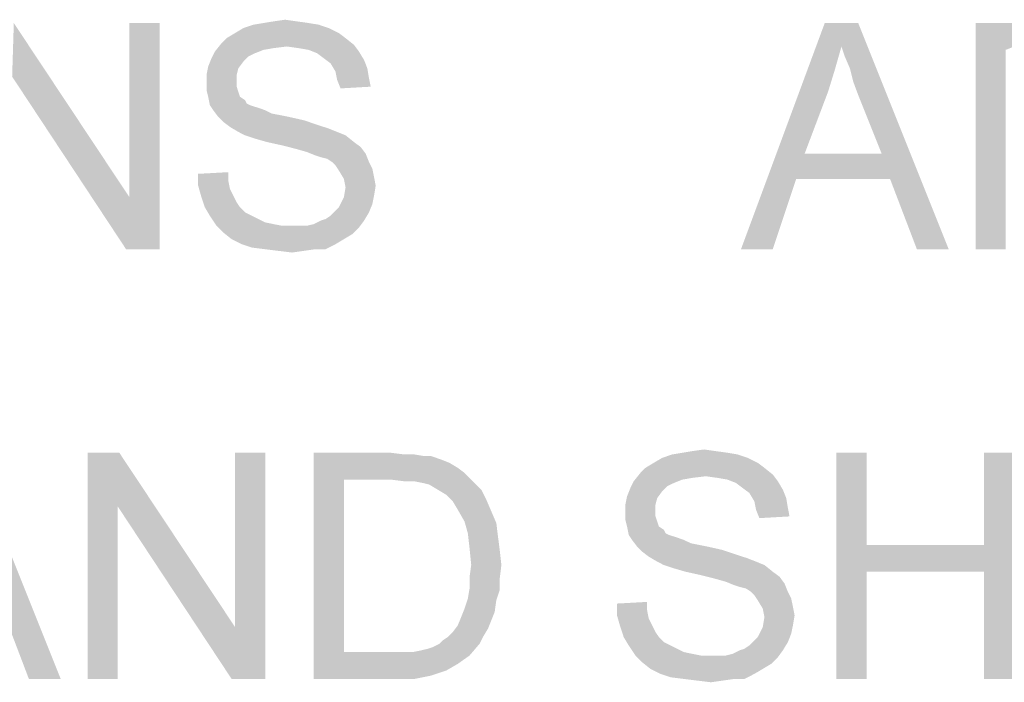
# Model space of a CAD drawing. Extents: x 0 to 1189, y 0 to 841.
# Tile 39 of 96: x 1002 to 1015, y 59 to 68. Entities that reach past the tile are written whole.
import ezdxf

# ---------------------------------------------------------------- set-up
doc = ezdxf.new("R2010")
doc.units = 0
doc.header["$LTSCALE"] = 65.395
doc.layers.get('0').update_dxf_attribs({"linetype": 'CONTINUOUS'})

msp = doc.modelspace()

# ---------------------------------------------------------------- linework, layer by layer
at = {"color": 1, "linetype": 'Continuous'}
for points in [[(1005.067, 68.022), (1005.222, 68.044), (1005.378, 68.022)], [(1001.6, 67.289), (1001.622, 68), (1003.156, 65.689)], [(1003.111, 65), (1003.156, 65.689), (1003.556, 68)], [(1003.111, 65), (1003.556, 68), (1003.556, 65)], [(1003.556, 68), (1003.156, 65.689), (1003.156, 68)], [(1005.8, 67.933), (1004.556, 67.867), (1004.667, 67.933)], [(1004.556, 67.867), (1005.8, 67.933), (1005.933, 67.867)], [(1005.667, 67.978), (1004.667, 67.933), (1004.8, 67.978)], [(1004.667, 67.933), (1005.667, 67.978), (1005.8, 67.933)], [(1005.533, 68), (1004.8, 67.978), (1004.933, 68)], [(1004.8, 67.978), (1005.533, 68), (1005.667, 67.978)], [(1005.378, 68.022), (1004.933, 68), (1005.067, 68.022)], [(1004.933, 68), (1005.378, 68.022), (1005.533, 68)], [(1012.6, 67.689), (1011.267, 65), (1012.378, 68)], [(1012.378, 68), (1012.822, 68), (1012.6, 67.689)], [(1012.644, 67.556), (1012.6, 67.689), (1012.822, 68)], [(1012.711, 67.4), (1012.644, 67.556), (1012.822, 68)], [(1012.756, 67.222), (1012.711, 67.4), (1012.822, 68)], [(1012.822, 67.044), (1012.756, 67.222), (1012.822, 68)], [(1013.133, 66.267), (1012.822, 67.044), (1012.822, 68)], [(1013.244, 65.933), (1013.133, 66.267), (1012.822, 68)], [(1013.6, 65), (1013.244, 65.933), (1012.822, 68)], [(1013.6, 65), (1012.822, 68), (1014.022, 65)], [(1014.378, 68), (1015.689, 68), (1014.778, 67.644)], [(1014.778, 67.644), (1014.378, 65), (1014.378, 68)], [(1006.022, 67.8), (1004.378, 67.733), (1004.444, 67.8)], [(1004.378, 67.733), (1006.022, 67.8), (1006.133, 67.711)], [(1005.933, 67.867), (1004.444, 67.8), (1004.556, 67.867)], [(1004.444, 67.8), (1005.933, 67.867), (1006.022, 67.8)], [(1005.244, 67.689), (1004.289, 67.622), (1004.378, 67.733)], [(1005.244, 67.689), (1005.067, 67.667), (1004.289, 67.622)], [(1005.067, 67.667), (1004.933, 67.644), (1004.289, 67.622)], [(1004.378, 67.733), (1006.133, 67.711), (1005.244, 67.689)], [(1005.4, 67.667), (1005.244, 67.689), (1006.133, 67.711)], [(1005.533, 67.644), (1005.4, 67.667), (1006.133, 67.711)], [(1005.533, 67.644), (1006.133, 67.711), (1006.2, 67.622)], [(1012.6, 67.689), (1012.511, 67.378), (1011.267, 65)], [(1004.667, 67.489), (1004.2, 67.422), (1004.244, 67.533)], [(1004.822, 67.6), (1004.244, 67.533), (1004.289, 67.622)], [(1004.822, 67.6), (1004.733, 67.556), (1004.244, 67.533)], [(1004.244, 67.533), (1004.733, 67.556), (1004.667, 67.489)], [(1004.289, 67.622), (1004.933, 67.644), (1004.822, 67.6)], [(1006.2, 67.622), (1005.644, 67.6), (1005.533, 67.644)], [(1005.733, 67.533), (1005.644, 67.6), (1006.2, 67.622)], [(1005.733, 67.533), (1006.2, 67.622), (1006.267, 67.511)], [(1006.267, 67.511), (1005.822, 67.467), (1005.733, 67.533)], [(1014.778, 67.644), (1014.778, 66.689), (1014.378, 65)], [(1004.6, 67.4), (1004.178, 67.311), (1004.2, 67.422)], [(1004.178, 67.311), (1004.6, 67.4), (1004.578, 67.311)], [(1004.2, 67.422), (1004.667, 67.489), (1004.6, 67.4)], [(1005.822, 67.467), (1006.267, 67.511), (1006.311, 67.4)], [(1006.311, 67.4), (1005.889, 67.356), (1005.822, 67.467)], [(1005.889, 67.356), (1006.311, 67.4), (1006.333, 67.267)], [(1003.156, 65.689), (1003.111, 65), (1001.6, 67.289)], [(1004.578, 67.311), (1004.578, 67.222), (1004.178, 67.2)], [(1004.578, 67.311), (1004.178, 67.2), (1004.178, 67.311)], [(1006.333, 67.267), (1005.911, 67.244), (1005.889, 67.356)], [(1005.911, 67.244), (1006.333, 67.267), (1006.356, 67.156)], [(1012.511, 67.378), (1012.422, 67.089), (1011.267, 65)], [(1004.178, 67.2), (1004.578, 67.222), (1004.578, 67.156)], [(1004.578, 67.156), (1004.178, 67.111), (1004.178, 67.2)], [(1004.178, 67.111), (1004.578, 67.156), (1004.6, 67.089)], [(1006.356, 67.156), (1005.956, 67.133), (1005.911, 67.244)], [(1004.6, 67.089), (1004.2, 67.022), (1004.178, 67.111)], [(1004.2, 67.022), (1004.6, 67.089), (1004.622, 67.022)], [(1004.622, 67.022), (1004.222, 66.911), (1004.2, 67.022)], [(1004.622, 67.022), (1004.689, 66.978), (1004.222, 66.911)], [(1012.422, 67.089), (1012.111, 66.267), (1011.267, 65)], [(1004.689, 66.978), (1004.711, 66.933), (1004.222, 66.911)], [(1004.222, 66.911), (1004.711, 66.933), (1004.756, 66.911)], [(1004.756, 66.911), (1004.267, 66.844), (1004.222, 66.911)], [(1004.756, 66.911), (1004.822, 66.889), (1004.267, 66.844)], [(1004.822, 66.889), (1004.889, 66.867), (1004.267, 66.844)], [(1004.267, 66.844), (1004.889, 66.867), (1004.956, 66.844)], [(1004.956, 66.844), (1004.333, 66.756), (1004.267, 66.844)], [(1004.956, 66.844), (1005.044, 66.8), (1004.333, 66.756)], [(1005.044, 66.8), (1005.156, 66.778), (1004.333, 66.756)], [(1004.333, 66.756), (1005.156, 66.778), (1005.267, 66.756)], [(1005.267, 66.756), (1004.4, 66.689), (1004.333, 66.756)], [(1005.267, 66.756), (1005.467, 66.711), (1004.4, 66.689)], [(1004.4, 66.689), (1005.467, 66.711), (1005.667, 66.644)], [(1005.667, 66.644), (1004.489, 66.622), (1004.4, 66.689)], [(1004.489, 66.622), (1005.667, 66.644), (1005.8, 66.6)], [(1005.8, 66.6), (1004.6, 66.556), (1004.489, 66.622)], [(1014.778, 66.689), (1014.778, 66.333), (1014.378, 65)], [(1004.6, 66.556), (1005.8, 66.6), (1005.911, 66.556)], [(1005.911, 66.556), (1004.689, 66.511), (1004.6, 66.556)], [(1004.689, 66.511), (1005.911, 66.556), (1006.022, 66.511)], [(1006.022, 66.511), (1004.822, 66.467), (1004.689, 66.511)], [(1004.978, 66.422), (1004.822, 66.467), (1006.022, 66.511)], [(1004.978, 66.422), (1006.022, 66.511), (1006.133, 66.422)], [(1006.133, 66.422), (1005.178, 66.378), (1004.978, 66.422)], [(1005.178, 66.378), (1006.133, 66.422), (1006.222, 66.356)], [(1006.222, 66.356), (1005.356, 66.333), (1005.178, 66.378)], [(1005.511, 66.289), (1005.356, 66.333), (1006.222, 66.356)], [(1005.511, 66.289), (1006.222, 66.356), (1006.289, 66.267)], [(1006.289, 66.267), (1005.622, 66.244), (1005.511, 66.289)], [(1005.689, 66.222), (1005.622, 66.244), (1006.289, 66.267)], [(1005.778, 66.2), (1005.689, 66.222), (1006.289, 66.267)], [(1005.844, 66.156), (1005.778, 66.2), (1006.289, 66.267)], [(1005.844, 66.156), (1006.289, 66.267), (1006.333, 66.156)], [(1012.111, 66.267), (1012, 65.933), (1011.267, 65)], [(1012.111, 66.267), (1013.133, 66.267), (1012, 65.933)], [(1013.244, 65.933), (1012, 65.933), (1013.133, 66.267)], [(1014.378, 65), (1014.778, 66.333), (1014.778, 65)], [(1006.333, 66.156), (1005.889, 66.111), (1005.844, 66.156)], [(1005.889, 66.111), (1006.333, 66.156), (1006.378, 66.067)], [(1006.378, 66.067), (1005.933, 66.044), (1005.889, 66.111)], [(1004.067, 66), (1004.467, 66.022), (1004.467, 65.911)], [(1004.467, 65.911), (1004.067, 65.844), (1004.067, 66)], [(1005.933, 66.044), (1006.378, 66.067), (1006.4, 65.956)], [(1006.4, 65.956), (1006, 65.933), (1005.933, 66.044)], [(1006, 65.933), (1006.4, 65.956), (1006.422, 65.844)], [(1004.067, 65.844), (1004.467, 65.911), (1004.489, 65.8)], [(1004.489, 65.8), (1004.111, 65.689), (1004.067, 65.844)], [(1006.422, 65.844), (1006.022, 65.822), (1006, 65.933)], [(1006.4, 65.711), (1006, 65.689), (1006.022, 65.822)], [(1006.022, 65.822), (1006.422, 65.844), (1006.4, 65.711)], [(1011.267, 65), (1012, 65.933), (1011.689, 65)], [(1004.489, 65.8), (1004.533, 65.711), (1004.111, 65.689)], [(1004.111, 65.689), (1004.533, 65.711), (1004.578, 65.622)], [(1006, 65.689), (1006.4, 65.711), (1006.378, 65.6)], [(1004.578, 65.622), (1004.156, 65.556), (1004.111, 65.689)], [(1004.156, 65.556), (1004.578, 65.622), (1004.622, 65.556)], [(1005.889, 65.511), (1005.933, 65.556), (1006.378, 65.6)], [(1005.889, 65.511), (1006.378, 65.6), (1006.333, 65.489)], [(1006.378, 65.6), (1005.933, 65.556), (1006, 65.689)], [(1004.622, 65.556), (1004.222, 65.444), (1004.156, 65.556)], [(1004.622, 65.556), (1004.689, 65.489), (1004.222, 65.444)], [(1004.222, 65.444), (1004.689, 65.489), (1004.778, 65.444)], [(1004.778, 65.444), (1004.311, 65.311), (1004.222, 65.444)], [(1004.778, 65.444), (1004.867, 65.4), (1004.311, 65.311)], [(1005.689, 65.378), (1005.756, 65.4), (1006.333, 65.489)], [(1005.689, 65.378), (1006.333, 65.489), (1006.267, 65.378)], [(1005.756, 65.4), (1005.822, 65.444), (1006.333, 65.489)], [(1006.333, 65.489), (1005.822, 65.444), (1005.889, 65.511)], [(1004.867, 65.4), (1004.956, 65.356), (1004.311, 65.311)], [(1004.956, 65.356), (1005.067, 65.333), (1004.311, 65.311)], [(1004.311, 65.311), (1005.067, 65.333), (1005.178, 65.311)], [(1005.178, 65.311), (1004.4, 65.222), (1004.311, 65.311)], [(1005.511, 65.311), (1006.2, 65.289), (1004.4, 65.222)], [(1005.4, 65.311), (1005.511, 65.311), (1004.4, 65.222)], [(1005.311, 65.311), (1005.4, 65.311), (1004.4, 65.222)], [(1005.178, 65.311), (1005.311, 65.311), (1004.4, 65.222)], [(1005.511, 65.311), (1005.6, 65.333), (1006.267, 65.378)], [(1005.511, 65.311), (1006.267, 65.378), (1006.2, 65.289)], [(1006.267, 65.378), (1005.6, 65.333), (1005.689, 65.378)], [(1004.4, 65.222), (1006.2, 65.289), (1006.111, 65.2)], [(1006.111, 65.2), (1004.511, 65.133), (1004.4, 65.222)], [(1004.511, 65.133), (1006.111, 65.2), (1006, 65.133)], [(1006, 65.133), (1004.644, 65.067), (1004.511, 65.133)], [(1004.644, 65.067), (1006, 65.133), (1005.889, 65.067)], [(1005.889, 65.067), (1004.778, 65.022), (1004.644, 65.067)], [(1004.956, 65), (1004.778, 65.022), (1005.889, 65.067)], [(1005.622, 65), (1004.956, 65), (1005.889, 65.067)], [(1005.622, 65), (1005.889, 65.067), (1005.756, 65)], [(1005.622, 65), (1005.133, 64.978), (1004.956, 65)], [(1005.133, 64.978), (1005.622, 65), (1005.467, 64.978)], [(1005.467, 64.978), (1005.311, 64.956), (1005.133, 64.978)], [(1001.822, 59.3), (1001.467, 60.233), (1001.044, 62.3)], [(1001.822, 59.3), (1001.044, 62.3), (1002.244, 59.3)], [(1003.022, 62.3), (1003, 61.589), (1002.6, 59.3)], [(1003.022, 62.3), (1002.6, 59.3), (1002.6, 62.3)], [(1003, 61.589), (1003.022, 62.3), (1004.556, 59.989)], [(1004.511, 59.3), (1004.556, 59.989), (1004.956, 62.3)], [(1004.511, 59.3), (1004.956, 62.3), (1004.956, 59.3)], [(1004.956, 62.3), (1004.556, 59.989), (1004.556, 62.3)], [(1005.6, 62.3), (1006.622, 62.3), (1006, 61.944)], [(1006, 61.944), (1005.6, 59.3), (1005.6, 62.3)], [(1006.622, 62.3), (1006.8, 62.278), (1006, 61.944)], [(1011.089, 62.3), (1010.356, 62.278), (1010.489, 62.3)], [(1010.356, 62.278), (1011.089, 62.3), (1011.222, 62.278)], [(1010.933, 62.322), (1010.489, 62.3), (1010.622, 62.322)], [(1010.489, 62.3), (1010.933, 62.322), (1011.089, 62.3)], [(1010.622, 62.322), (1010.778, 62.344), (1010.933, 62.322)], [(1012.933, 62.3), (1012.933, 61.078), (1012.533, 59.3)], [(1012.933, 62.3), (1012.533, 59.3), (1012.533, 62.3)], [(1014.889, 62.3), (1014.489, 61.078), (1014.489, 62.3)], [(1014.489, 60.722), (1014.489, 61.078), (1014.889, 62.3)], [(1014.489, 59.3), (1014.489, 60.722), (1014.889, 62.3)], [(1014.489, 59.3), (1014.889, 62.3), (1014.889, 59.3)], [(1006.933, 62.278), (1007.067, 62.256), (1006, 61.944)], [(1006.8, 62.278), (1006.933, 62.278), (1006, 61.944)], [(1007.156, 62.256), (1007.289, 62.211), (1006, 61.944)], [(1007.067, 62.256), (1007.156, 62.256), (1006, 61.944)], [(1007.289, 62.211), (1007.4, 62.167), (1006, 61.944)], [(1007.4, 62.167), (1007.511, 62.1), (1006, 61.944)], [(1011.489, 62.167), (1010, 62.1), (1010.111, 62.167)], [(1010, 62.1), (1011.489, 62.167), (1011.578, 62.1)], [(1011.356, 62.233), (1010.111, 62.167), (1010.222, 62.233)], [(1010.111, 62.167), (1011.356, 62.233), (1011.489, 62.167)], [(1011.222, 62.278), (1010.222, 62.233), (1010.356, 62.278)], [(1010.222, 62.233), (1011.222, 62.278), (1011.356, 62.233)], [(1007.511, 62.1), (1007.6, 62.033), (1006, 61.944)], [(1006.622, 61.944), (1006, 61.944), (1007.6, 62.033)], [(1006.8, 61.922), (1006.622, 61.944), (1007.6, 62.033)], [(1006.933, 61.922), (1006.8, 61.922), (1007.6, 62.033)], [(1006.933, 61.922), (1007.6, 62.033), (1007.711, 61.922)], [(1010.8, 61.989), (1009.844, 61.922), (1009.933, 62.033)], [(1011.578, 62.1), (1009.933, 62.033), (1010, 62.1)], [(1009.933, 62.033), (1011.578, 62.1), (1011.689, 62.011)], [(1009.933, 62.033), (1011.689, 62.011), (1010.8, 61.989)], [(1006, 61.944), (1006, 59.656), (1005.6, 59.3)], [(1007.711, 61.922), (1007.044, 61.9), (1006.933, 61.922)], [(1007.133, 61.878), (1007.044, 61.9), (1007.711, 61.922)], [(1007.244, 61.811), (1007.133, 61.878), (1007.711, 61.922)], [(1007.244, 61.811), (1007.711, 61.922), (1007.822, 61.811)], [(1010.378, 61.9), (1009.8, 61.833), (1009.844, 61.922)], [(1010.8, 61.989), (1010.622, 61.967), (1009.844, 61.922)], [(1010.622, 61.967), (1010.489, 61.944), (1009.844, 61.922)], [(1009.844, 61.922), (1010.489, 61.944), (1010.378, 61.9)], [(1010.956, 61.967), (1010.8, 61.989), (1011.689, 62.011)], [(1011.089, 61.944), (1010.956, 61.967), (1011.689, 62.011)], [(1011.089, 61.944), (1011.689, 62.011), (1011.756, 61.922)], [(1011.756, 61.922), (1011.2, 61.9), (1011.089, 61.944)], [(1011.289, 61.833), (1011.2, 61.9), (1011.756, 61.922)], [(1011.289, 61.833), (1011.756, 61.922), (1011.822, 61.811)], [(1007.822, 61.811), (1007.356, 61.744), (1007.244, 61.811)], [(1007.356, 61.744), (1007.822, 61.811), (1007.889, 61.678)], [(1010.222, 61.789), (1009.756, 61.722), (1009.8, 61.833)], [(1009.756, 61.722), (1010.222, 61.789), (1010.156, 61.7)], [(1010.378, 61.9), (1010.289, 61.856), (1009.8, 61.833)], [(1009.8, 61.833), (1010.289, 61.856), (1010.222, 61.789)], [(1011.822, 61.811), (1011.378, 61.767), (1011.289, 61.833)], [(1011.378, 61.767), (1011.822, 61.811), (1011.867, 61.7)], [(1007.889, 61.678), (1007.444, 61.656), (1007.356, 61.744)], [(1007.511, 61.544), (1007.444, 61.656), (1007.889, 61.678)], [(1007.511, 61.544), (1007.889, 61.678), (1007.956, 61.522)], [(1010.156, 61.7), (1009.733, 61.611), (1009.756, 61.722)], [(1009.733, 61.611), (1010.156, 61.7), (1010.133, 61.611)], [(1011.867, 61.7), (1011.444, 61.656), (1011.378, 61.767)], [(1011.444, 61.656), (1011.867, 61.7), (1011.889, 61.567)], [(1011.889, 61.567), (1011.467, 61.544), (1011.444, 61.656)], [(1002.6, 59.3), (1003, 61.589), (1003, 59.3)], [(1004.556, 59.989), (1004.511, 59.3), (1003, 61.589)], [(1007.956, 61.522), (1007.6, 61.389), (1007.511, 61.544)], [(1007.6, 61.389), (1007.956, 61.522), (1008.022, 61.367)], [(1010.133, 61.611), (1010.133, 61.522), (1009.733, 61.5)], [(1010.133, 61.611), (1009.733, 61.5), (1009.733, 61.611)], [(1009.733, 61.5), (1010.133, 61.522), (1010.133, 61.456)], [(1011.467, 61.544), (1011.889, 61.567), (1011.911, 61.456)], [(1011.911, 61.456), (1011.511, 61.433), (1011.467, 61.544)], [(1008.022, 61.367), (1007.644, 61.233), (1007.6, 61.389)], [(1010.133, 61.456), (1009.733, 61.411), (1009.733, 61.5)], [(1009.733, 61.411), (1010.133, 61.456), (1010.156, 61.389)], [(1010.156, 61.389), (1009.756, 61.322), (1009.733, 61.411)], [(1009.756, 61.322), (1010.156, 61.389), (1010.178, 61.322)], [(1007.644, 61.233), (1008.022, 61.367), (1008.044, 61.189)], [(1010.178, 61.322), (1009.778, 61.211), (1009.756, 61.322)], [(1010.178, 61.322), (1010.244, 61.278), (1009.778, 61.211)], [(1010.244, 61.278), (1010.267, 61.233), (1009.778, 61.211)], [(1008.044, 61.189), (1007.667, 61.033), (1007.644, 61.233)], [(1007.667, 61.033), (1008.044, 61.189), (1008.067, 61.011)], [(1009.778, 61.211), (1010.267, 61.233), (1010.311, 61.211)], [(1010.311, 61.211), (1009.822, 61.144), (1009.778, 61.211)], [(1010.311, 61.211), (1010.378, 61.189), (1009.822, 61.144)], [(1010.378, 61.189), (1010.444, 61.167), (1009.822, 61.144)], [(1009.822, 61.144), (1010.444, 61.167), (1010.511, 61.144)], [(1010.511, 61.144), (1009.889, 61.056), (1009.822, 61.144)], [(1010.511, 61.144), (1010.6, 61.1), (1009.889, 61.056)], [(1008.067, 61.011), (1007.689, 60.811), (1007.667, 61.033)], [(1007.689, 60.811), (1008.067, 61.011), (1008.089, 60.811)], [(1010.6, 61.1), (1010.711, 61.078), (1009.889, 61.056)], [(1009.889, 61.056), (1010.711, 61.078), (1010.822, 61.056)], [(1010.822, 61.056), (1009.956, 60.989), (1009.889, 61.056)], [(1010.822, 61.056), (1011.022, 61.011), (1009.956, 60.989)], [(1009.956, 60.989), (1011.022, 61.011), (1011.222, 60.944)], [(1011.222, 60.944), (1010.044, 60.922), (1009.956, 60.989)], [(1012.933, 61.078), (1012.933, 60.722), (1012.533, 59.3)], [(1012.933, 61.078), (1014.489, 61.078), (1012.933, 60.722)], [(1014.489, 60.722), (1012.933, 60.722), (1014.489, 61.078)], [(1010.044, 60.922), (1011.222, 60.944), (1011.356, 60.9)], [(1011.356, 60.9), (1010.156, 60.856), (1010.044, 60.922)], [(1010.156, 60.856), (1011.356, 60.9), (1011.467, 60.856)], [(1008.089, 60.811), (1007.667, 60.656), (1007.689, 60.811)], [(1007.667, 60.656), (1008.089, 60.811), (1008.067, 60.633)], [(1011.467, 60.856), (1010.244, 60.811), (1010.156, 60.856)], [(1010.244, 60.811), (1011.467, 60.856), (1011.578, 60.811)], [(1011.578, 60.811), (1010.378, 60.767), (1010.244, 60.811)], [(1010.533, 60.722), (1010.378, 60.767), (1011.578, 60.811)], [(1010.533, 60.722), (1011.578, 60.811), (1011.689, 60.722)], [(1008.067, 60.633), (1007.667, 60.5), (1007.667, 60.656)], [(1007.667, 60.5), (1008.067, 60.633), (1008.067, 60.478)], [(1011.689, 60.722), (1010.733, 60.678), (1010.533, 60.722)], [(1010.733, 60.678), (1011.689, 60.722), (1011.778, 60.656)], [(1011.778, 60.656), (1010.911, 60.633), (1010.733, 60.678)], [(1011.067, 60.589), (1010.911, 60.633), (1011.778, 60.656)], [(1011.067, 60.589), (1011.778, 60.656), (1011.844, 60.567)], [(1012.533, 59.3), (1012.933, 60.722), (1012.933, 59.3)], [(1008.067, 60.478), (1007.644, 60.367), (1007.667, 60.5)], [(1007.644, 60.367), (1008.067, 60.478), (1008.022, 60.344)], [(1011.844, 60.567), (1011.178, 60.544), (1011.067, 60.589)], [(1011.244, 60.522), (1011.178, 60.544), (1011.844, 60.567)], [(1011.333, 60.5), (1011.244, 60.522), (1011.844, 60.567)], [(1011.4, 60.456), (1011.333, 60.5), (1011.844, 60.567)], [(1011.4, 60.456), (1011.844, 60.567), (1011.889, 60.456)], [(1008.022, 60.344), (1007.6, 60.233), (1007.644, 60.367)], [(1007.6, 60.233), (1008.022, 60.344), (1008, 60.189)], [(1011.889, 60.456), (1011.444, 60.411), (1011.4, 60.456)], [(1011.444, 60.411), (1011.889, 60.456), (1011.933, 60.367)], [(1011.933, 60.367), (1011.489, 60.344), (1011.444, 60.411)], [(1011.489, 60.344), (1011.933, 60.367), (1011.956, 60.256)], [(1011.956, 60.256), (1011.556, 60.233), (1011.489, 60.344)], [(1008, 60.189), (1007.556, 60.122), (1007.6, 60.233)], [(1009.622, 60.3), (1010.022, 60.322), (1010.022, 60.211)], [(1010.022, 60.211), (1009.622, 60.144), (1009.622, 60.3)], [(1009.622, 60.144), (1010.022, 60.211), (1010.044, 60.1)], [(1011.556, 60.233), (1011.956, 60.256), (1011.978, 60.144)], [(1011.978, 60.144), (1011.578, 60.122), (1011.556, 60.233)], [(1007.956, 60.078), (1007.511, 60.011), (1007.556, 60.122)], [(1007.511, 60.011), (1007.956, 60.078), (1007.911, 59.967)], [(1007.556, 60.122), (1008, 60.189), (1007.956, 60.078)], [(1010.044, 60.1), (1009.667, 59.989), (1009.622, 60.144)], [(1010.044, 60.1), (1010.089, 60.011), (1009.667, 59.989)], [(1011.956, 60.011), (1011.556, 59.989), (1011.578, 60.122)], [(1011.578, 60.122), (1011.978, 60.144), (1011.956, 60.011)], [(1007.378, 59.856), (1007.444, 59.922), (1007.911, 59.967)], [(1007.378, 59.856), (1007.911, 59.967), (1007.844, 59.856)], [(1007.911, 59.967), (1007.444, 59.922), (1007.511, 60.011)], [(1009.667, 59.989), (1010.089, 60.011), (1010.133, 59.922)], [(1010.133, 59.922), (1009.711, 59.856), (1009.667, 59.989)], [(1011.933, 59.9), (1011.489, 59.856), (1011.556, 59.989)], [(1011.556, 59.989), (1011.956, 60.011), (1011.933, 59.9)], [(1007.267, 59.767), (1007.311, 59.811), (1007.844, 59.856)], [(1007.267, 59.767), (1007.844, 59.856), (1007.8, 59.767)], [(1007.844, 59.856), (1007.311, 59.811), (1007.378, 59.856)], [(1009.711, 59.856), (1010.133, 59.922), (1010.178, 59.856)], [(1010.178, 59.856), (1009.778, 59.744), (1009.711, 59.856)], [(1010.178, 59.856), (1010.244, 59.789), (1009.778, 59.744)], [(1011.444, 59.811), (1011.489, 59.856), (1011.933, 59.9)], [(1011.444, 59.811), (1011.933, 59.9), (1011.889, 59.789)], [(1006.911, 59.656), (1007.022, 59.678), (1007.8, 59.767)], [(1006.911, 59.656), (1007.8, 59.767), (1007.667, 59.611)], [(1007.022, 59.678), (1007.111, 59.7), (1007.8, 59.767)], [(1007.111, 59.7), (1007.178, 59.722), (1007.8, 59.767)], [(1007.8, 59.767), (1007.178, 59.722), (1007.267, 59.767)], [(1009.778, 59.744), (1010.244, 59.789), (1010.333, 59.744)], [(1010.333, 59.744), (1009.867, 59.611), (1009.778, 59.744)], [(1010.333, 59.744), (1010.422, 59.7), (1009.867, 59.611)], [(1010.422, 59.7), (1010.511, 59.656), (1009.867, 59.611)], [(1011.244, 59.678), (1011.311, 59.7), (1011.889, 59.789)], [(1011.244, 59.678), (1011.889, 59.789), (1011.822, 59.678)], [(1011.311, 59.7), (1011.378, 59.744), (1011.889, 59.789)], [(1011.889, 59.789), (1011.378, 59.744), (1011.444, 59.811)], [(1006.911, 59.656), (1007.667, 59.611), (1005.6, 59.3)], [(1006.778, 59.656), (1006.911, 59.656), (1005.6, 59.3)], [(1006.644, 59.656), (1006.778, 59.656), (1005.6, 59.3)], [(1006, 59.656), (1006.644, 59.656), (1005.6, 59.3)], [(1007.667, 59.611), (1007.511, 59.5), (1005.6, 59.3)], [(1010.511, 59.656), (1010.622, 59.633), (1009.867, 59.611)], [(1009.867, 59.611), (1010.622, 59.633), (1010.733, 59.611)], [(1010.733, 59.611), (1009.956, 59.522), (1009.867, 59.611)], [(1011.067, 59.611), (1011.756, 59.589), (1009.956, 59.522)], [(1010.956, 59.611), (1011.067, 59.611), (1009.956, 59.522)], [(1010.867, 59.611), (1010.956, 59.611), (1009.956, 59.522)], [(1010.733, 59.611), (1010.867, 59.611), (1009.956, 59.522)], [(1009.956, 59.522), (1011.756, 59.589), (1011.667, 59.5)], [(1011.067, 59.611), (1011.156, 59.633), (1011.822, 59.678)], [(1011.067, 59.611), (1011.822, 59.678), (1011.756, 59.589)], [(1011.822, 59.678), (1011.156, 59.633), (1011.244, 59.678)], [(1007.511, 59.5), (1007.356, 59.411), (1005.6, 59.3)], [(1011.667, 59.5), (1010.067, 59.433), (1009.956, 59.522)], [(1010.067, 59.433), (1011.667, 59.5), (1011.556, 59.433)], [(1011.556, 59.433), (1010.2, 59.367), (1010.067, 59.433)], [(1010.2, 59.367), (1011.556, 59.433), (1011.444, 59.367)], [(1007.356, 59.411), (1007.156, 59.344), (1005.6, 59.3)], [(1006.667, 59.3), (1005.6, 59.3), (1007.156, 59.344)], [(1006.667, 59.3), (1007.156, 59.344), (1006.933, 59.3)], [(1011.444, 59.367), (1010.333, 59.322), (1010.2, 59.367)], [(1010.511, 59.3), (1010.333, 59.322), (1011.444, 59.367)], [(1011.178, 59.3), (1010.511, 59.3), (1011.444, 59.367)], [(1011.178, 59.3), (1010.689, 59.278), (1010.511, 59.3)], [(1010.689, 59.278), (1011.178, 59.3), (1011.022, 59.278)], [(1011.178, 59.3), (1011.444, 59.367), (1011.311, 59.3)], [(1011.022, 59.278), (1010.867, 59.256), (1010.689, 59.278)]]:
    msp.add_solid(points, dxfattribs=at)

doc.saveas('drawing.dxf')
